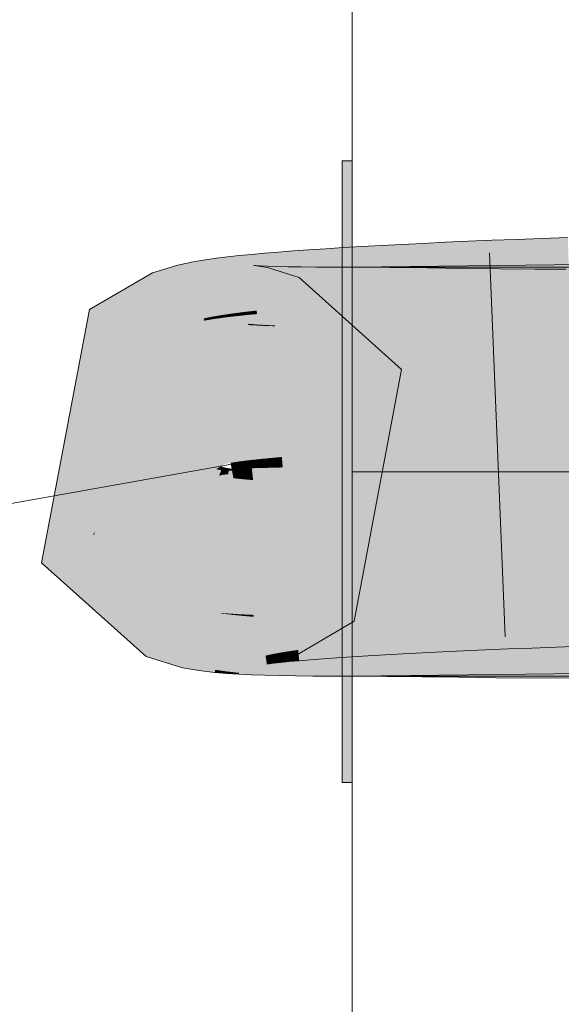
# Model space of a CAD drawing. Extents: x -620 to 300, y 62 to 1162.
# Tile 196 of 256: x 172.737 to 173.068, y 824.901 to 825.503. Entities that reach past the tile are written whole.
import ezdxf
from ezdxf.lldxf.tags import DXFTag

# ---------------------------------------------------------------- set-up
doc = ezdxf.new("R2010")
doc.units = 0
doc.layers.get('0').update_dxf_attribs({"lineweight": 13})
doc.layers.add('E_Detail_Linie_Text_Bem', color=7, linetype='Continuous', lineweight=13)
doc.layers.add('E_Leerrohr 25-A06G94UQ8I', color=7, linetype='Continuous', lineweight=9, true_color=0xff8000)
doc.layers.add('E_Leerrohr 25-Shading', color=7, linetype='Continuous', lineweight=9, true_color=0xff8000)
tags = doc.linetypes.add('STRICHPUNKT2-A06G94UR8I', pattern=[12.7, 6.35, -3.175, 0, -3.175]).pattern_tags.tags
tags[10:11] = [DXFTag(74, 4), DXFTag(75, 0), DXFTag(340, '0'), DXFTag(46, 0.0), DXFTag(50, 0.0), DXFTag(44, 0.0), DXFTag(45, 0.0)]
tags[8:9] = [DXFTag(74, 4), DXFTag(75, 0), DXFTag(340, '0'), DXFTag(46, 0.0), DXFTag(50, 0.0), DXFTag(44, 0.0), DXFTag(45, 0.0)]
tags[6:7] = [DXFTag(74, 4), DXFTag(75, 0), DXFTag(340, '0'), DXFTag(46, 0.0), DXFTag(50, 0.0), DXFTag(44, 0.0), DXFTag(45, 0.0)]
tags[4:5] = [DXFTag(74, 4), DXFTag(75, 0), DXFTag(340, '0'), DXFTag(46, 0.0), DXFTag(50, 0.0), DXFTag(44, 0.0), DXFTag(45, 0.0)]

# ---------------------------------------------------------------- blocks, each defined once
blk = doc.blocks.new('Shading-A06G94F18I', base_point=(173.29604, 825.21118))
at = {"layer": 'E_Leerrohr 25-Shading', "color": 31, "true_color": 0xecb67f}
for points in [[(172.94023, 825.32654), (172.94023, 825.41699), (172.93423, 825.32666), (172.93423, 825.41699)], [(172.94023, 825.32654), (172.94023, 825.41699), (172.93423, 825.32666), (172.93423, 825.41699)], [(172.94023, 825.32654), (172.94023, 825.41699), (172.93423, 825.32666), (172.93423, 825.41699)], [(172.94023, 825.32654), (172.94023, 825.41699), (172.93423, 825.32666), (172.93423, 825.41699)], [(172.94023, 825.35199), (172.94023, 825.22699), (173.09023, 825.35199), (173.21523, 825.22699)], [(172.94023, 825.35199), (172.94023, 825.22699), (173.09023, 825.35199), (173.21523, 825.22699)], [(172.94023, 825.35199), (172.94023, 825.22699), (173.09023, 825.35199), (173.21523, 825.22699)], [(172.94023, 825.35199), (172.94023, 825.22699), (173.09023, 825.35199), (173.21523, 825.22699)], [(172.93423, 825.22699), (172.94023, 825.22699), (172.93423, 825.32666), (172.94023, 825.32654)], [(172.93423, 825.22699), (172.94023, 825.22699), (172.93423, 825.32666), (172.94023, 825.32654)], [(172.93423, 825.22699), (172.94023, 825.22699), (172.93423, 825.32666), (172.94023, 825.32654)], [(172.93423, 825.22699), (172.94023, 825.22699), (172.93423, 825.32666), (172.94023, 825.32654)], [(172.94023, 825.19452), (172.94023, 825.22699), (172.93423, 825.19452), (172.93423, 825.22699)], [(172.94023, 825.19452), (172.94023, 825.22699), (172.93423, 825.19452), (172.93423, 825.22699)], [(172.94023, 825.19452), (172.94023, 825.22699), (172.93423, 825.19452), (172.93423, 825.22699)], [(172.94023, 825.19452), (172.94023, 825.22699), (172.93423, 825.19452), (172.93423, 825.22699)], [(172.94023, 825.22699), (172.94023, 825.10199), (173.21523, 825.22699), (173.09023, 825.10199)], [(172.94023, 825.22699), (172.94023, 825.10199), (173.21523, 825.22699), (173.09023, 825.10199)], [(172.94023, 825.22699), (172.94023, 825.10199), (173.21523, 825.22699), (173.09023, 825.10199)], [(172.94023, 825.22699), (172.94023, 825.10199), (173.21523, 825.22699), (173.09023, 825.10199)], [(172.93423, 825.03699), (172.94023, 825.03699), (172.93423, 825.19452), (172.94023, 825.19452)], [(172.93423, 825.03699), (172.94023, 825.03699), (172.93423, 825.19452), (172.94023, 825.19452)], [(172.93423, 825.03699), (172.94023, 825.03699), (172.93423, 825.19452), (172.94023, 825.19452)], [(172.93423, 825.03699), (172.94023, 825.03699), (172.93423, 825.19452), (172.94023, 825.19452)]]:
    blk.add_solid(points, dxfattribs=at)
at = {"layer": 'E_Leerrohr 25-Shading', "color": 43, "true_color": 0xd7ab7f}
for points in [[(172.97061, 825.36597), (172.95815, 825.3653), (172.97232, 825.3324), (172.95996, 825.33167)], [(172.98521, 825.33313), (172.98361, 825.36658), (172.97232, 825.3324), (172.97061, 825.36597)], [(172.99864, 825.3338), (172.99713, 825.36725), (172.98521, 825.33313), (172.98361, 825.36658)], [(173.0126, 825.33453), (173.01117, 825.36786), (172.99864, 825.3338), (172.99713, 825.36725)], [(173.02707, 825.33521), (173.02571, 825.36847), (173.0126, 825.33453), (173.01117, 825.36786)], [(173.04202, 825.33582), (173.04076, 825.36902), (173.02707, 825.33521), (173.02571, 825.36847)], [(173.05745, 825.33649), (173.05626, 825.36963), (173.04202, 825.33582), (173.04076, 825.36902)], [(173.07224, 825.37018), (173.05626, 825.36963), (173.07335, 825.3371), (173.05746, 825.33618)], [(172.87871, 825.35986), (172.87123, 825.35913), (172.8819, 825.3255), (172.87474, 825.32471)], [(172.88669, 825.36053), (172.87871, 825.35986), (172.8896, 825.32629), (172.8819, 825.3255)], [(172.8952, 825.36127), (172.88669, 825.36053), (172.89789, 825.32709), (172.8896, 825.32629)], [(172.90427, 825.36194), (172.8952, 825.36127), (172.90677, 825.32788), (172.89789, 825.32709)], [(172.91391, 825.36261), (172.90427, 825.36194), (172.91623, 825.32861), (172.90677, 825.32788)], [(172.92412, 825.36328), (172.91391, 825.36261), (172.9263, 825.32941), (172.91623, 825.32861)], [(172.93489, 825.36395), (172.92412, 825.36328), (172.93694, 825.33014), (172.9263, 825.32941)], [(172.94624, 825.36462), (172.93489, 825.36395), (172.94817, 825.33093), (172.93694, 825.33014)], [(172.95815, 825.3653), (172.94624, 825.36462), (172.95996, 825.33167), (172.94817, 825.33093)], [(172.83093, 825.31427), (172.83374, 825.35333), (172.82484, 825.34961), (172.82935, 825.35199)], [(172.84215, 825.31885), (172.83374, 825.35333), (172.83096, 825.31476)], [(172.84311, 825.35535), (172.83374, 825.35333), (172.84953, 825.32068), (172.84215, 825.31885)], [(172.85051, 825.35657), (172.84311, 825.35535), (172.85577, 825.32196), (172.84953, 825.32068)], [(172.85733, 825.35754), (172.85051, 825.35657), (172.86183, 825.32294), (172.85577, 825.32196)], [(172.86415, 825.35834), (172.85733, 825.35754), (172.86809, 825.32385), (172.86183, 825.32294)], [(172.87123, 825.35913), (172.86415, 825.35834), (172.87474, 825.32471), (172.86809, 825.32385)], [(172.94023, 825.31537), (173.12381, 825.31763), (173.09023, 825.35382), (173.12346, 825.34045)], [(172.94023, 825.31537), (173.09023, 825.35382), (172.94023, 825.35199)], [(172.81827, 825.34863), (172.77956, 825.32605), (172.81905, 825.3465), (172.78972, 825.31409)], [(172.82935, 825.35199), (172.81827, 825.34863), (172.81905, 825.3465)], [(172.82484, 825.34961), (172.81905, 825.3465), (172.82951, 825.31812)], [(172.83093, 825.31427), (172.82484, 825.34961), (172.82951, 825.31812)], [(172.88014, 825.35315), (172.87666, 825.31671), (172.88187, 825.35291), (172.87692, 825.31665)], [(172.87865, 825.31726), (172.88115, 825.35309), (172.87672, 825.31744), (172.88014, 825.35315)], [(172.88187, 825.35291), (172.87692, 825.31665), (172.88853, 825.35175), (172.88094, 825.31592)], [(172.88217, 825.31696), (172.88403, 825.35291), (172.87865, 825.31726), (172.88115, 825.35309)], [(172.88853, 825.35175), (172.88094, 825.31592), (172.90784, 825.34583), (172.89413, 825.31189)], [(172.88704, 825.31671), (172.88844, 825.35266), (172.88217, 825.31696), (172.88403, 825.35291)], [(172.89313, 825.31641), (172.89417, 825.35248), (172.88704, 825.31671), (172.88844, 825.35266)], [(172.90034, 825.31573), (172.90111, 825.35229), (172.89311, 825.31592), (172.89417, 825.35248)], [(172.90869, 825.31555), (172.90921, 825.35217), (172.90034, 825.31573), (172.90111, 825.35229)], [(172.91812, 825.31549), (172.91844, 825.35205), (172.90869, 825.31555), (172.90921, 825.35217)], [(172.92863, 825.31543), (172.92879, 825.35199), (172.91812, 825.31549), (172.91844, 825.35205)], [(172.94023, 825.31537), (172.94023, 825.35199), (172.92863, 825.31543), (172.92879, 825.35199)], [(172.94023, 825.35199), (172.94023, 825.31537), (172.96353, 825.35187), (172.96324, 825.31525)], [(172.96353, 825.35187), (172.96324, 825.31525), (172.98639, 825.35162), (172.98592, 825.315)], [(172.98639, 825.35162), (172.98592, 825.315), (173.00873, 825.35132), (173.00824, 825.3147)], [(173.00873, 825.35132), (173.00824, 825.3147), (173.03059, 825.35101), (173.03024, 825.31445)], [(173.03059, 825.35101), (173.03024, 825.31445), (173.05202, 825.35089), (173.05193, 825.31427)], [(173.05202, 825.35089), (173.05193, 825.31427), (173.0713, 825.35089), (173.07214, 825.31433)], [(172.82729, 825.31213), (172.8188, 825.34619), (172.80089, 825.30096), (172.78972, 825.31409)], [(172.81905, 825.3465), (172.8188, 825.34619), (172.83093, 825.31427), (172.82729, 825.31213)], [(173.04204, 825.33521), (173.04202, 825.33582), (173.0271, 825.33417), (173.02707, 825.33521)], [(173.05746, 825.33618), (173.05745, 825.33649), (173.04204, 825.33521), (173.04202, 825.33582)], [(173.04204, 825.33521), (173.04214, 825.33246), (173.05746, 825.33618), (173.05757, 825.33301)], [(173.05746, 825.33618), (173.05757, 825.33301), (173.07335, 825.3371), (173.07347, 825.33356)], [(172.91623, 825.32861), (172.91641, 825.32611), (172.9263, 825.32941), (172.92647, 825.32678)], [(172.9263, 825.32941), (172.92647, 825.32678), (172.93694, 825.33014), (172.9371, 825.32745)], [(172.93694, 825.33014), (172.9371, 825.32745), (172.94817, 825.33093), (172.94833, 825.32806)], [(172.94817, 825.33093), (172.94833, 825.32806), (172.95996, 825.33167), (172.96011, 825.32874)], [(172.95996, 825.33167), (172.96011, 825.32874), (172.97232, 825.3324), (172.97247, 825.32941)], [(172.98532, 825.33105), (172.98521, 825.33313), (172.97244, 825.32996), (172.97232, 825.3324)], [(172.97244, 825.32996), (172.97247, 825.32941), (172.98532, 825.33105), (172.98537, 825.33002)], [(172.99873, 825.33209), (172.99864, 825.3338), (172.98532, 825.33105), (172.98521, 825.33313)], [(172.98532, 825.33105), (172.98537, 825.33002), (172.99873, 825.33209), (172.99879, 825.33063)], [(173.01266, 825.33313), (173.0126, 825.33453), (172.99873, 825.33209), (172.99864, 825.3338)], [(172.99873, 825.33209), (172.99879, 825.33063), (173.01266, 825.33313), (173.01274, 825.33124)], [(173.0271, 825.33417), (173.02707, 825.33521), (173.01266, 825.33313), (173.0126, 825.33453)], [(173.01266, 825.33313), (173.01274, 825.33124), (173.0271, 825.33417), (173.02719, 825.33185)], [(173.0271, 825.33417), (173.02719, 825.33185), (173.04204, 825.33521), (173.04214, 825.33246)], [(172.86809, 825.32385), (172.86183, 825.32294), (172.86816, 825.32312), (172.86192, 825.32214)], [(172.87474, 825.32471), (172.86809, 825.32385), (172.87482, 825.32397), (172.86816, 825.32312)], [(172.86816, 825.32312), (172.8683, 825.32196), (172.87482, 825.32397), (172.87495, 825.32269)], [(172.8819, 825.3255), (172.87474, 825.32471), (172.88196, 825.32489), (172.87482, 825.32397)], [(172.87482, 825.32397), (172.87495, 825.32269), (172.88196, 825.32489), (172.8821, 825.32336)], [(172.8896, 825.32629), (172.8819, 825.3255), (172.88966, 825.32574), (172.88196, 825.32489)], [(172.88196, 825.32489), (172.8821, 825.32336), (172.88966, 825.32574), (172.8898, 825.3241)], [(172.89789, 825.32709), (172.8896, 825.32629), (172.89793, 825.3266), (172.88966, 825.32574)], [(172.88966, 825.32574), (172.8898, 825.3241), (172.89793, 825.3266), (172.89807, 825.32477)], [(172.89789, 825.32709), (172.89807, 825.32477), (172.90677, 825.32788), (172.90695, 825.32544)], [(172.90677, 825.32788), (172.90695, 825.32544), (172.91623, 825.32861), (172.91641, 825.32611)], [(172.84241, 825.31775), (172.84215, 825.31885), (172.83093, 825.31427), (172.83096, 825.31476)], [(172.84215, 825.31885), (172.84241, 825.31775), (172.84953, 825.32068), (172.84979, 825.31934)], [(172.85577, 825.32196), (172.84953, 825.32068), (172.85591, 825.32111), (172.8497, 825.31982)], [(172.8497, 825.31982), (172.84979, 825.31934), (172.85591, 825.32111), (172.85602, 825.32037)], [(172.86183, 825.32294), (172.85577, 825.32196), (172.86192, 825.32214), (172.85591, 825.32111)], [(172.85591, 825.32111), (172.85602, 825.32037), (172.86192, 825.32214), (172.86205, 825.32123)], [(172.86192, 825.32214), (172.86205, 825.32123), (172.86816, 825.32312), (172.8683, 825.32196)], [(172.87666, 825.31671), (172.8786, 825.31653), (172.87672, 825.31744), (172.87865, 825.31726)], [(172.8786, 825.31653), (172.88214, 825.31635), (172.87865, 825.31726), (172.88217, 825.31696)], [(172.82729, 825.31213), (172.80089, 825.30096), (172.81839, 825.30695)], [(172.88214, 825.31635), (172.88702, 825.3161), (172.88217, 825.31696), (172.88704, 825.31671)], [(172.88702, 825.3161), (172.89311, 825.31592), (172.88704, 825.31671), (172.89313, 825.31641)], [(172.80089, 825.30096), (172.80327, 825.29816), (172.81839, 825.30695)], [(172.94153, 825.13562), (172.91782, 825.16351), (172.90482, 825.11407), (172.89214, 825.14844)], [(173.03447, 825.15234), (173.03435, 825.15521), (173.02043, 825.1521), (173.02032, 825.15466)], [(173.04901, 825.15259), (173.04889, 825.15582), (173.03447, 825.15234), (173.03435, 825.15521)], [(173.06393, 825.15576), (173.06392, 825.15637), (173.0489, 825.15527), (173.04889, 825.15582)], [(173.04901, 825.15259), (173.06404, 825.15277), (173.0489, 825.15527), (173.06393, 825.15576)], [(173.07945, 825.15619), (173.07942, 825.15692), (173.06393, 825.15576), (173.06392, 825.15637)], [(173.06404, 825.15277), (173.07956, 825.15295), (173.06393, 825.15576), (173.07945, 825.15619)], [(172.91988, 825.14911), (172.91197, 825.1485), (172.922, 825.12006), (172.91429, 825.11908)], [(172.92854, 825.14911), (172.9285, 825.14972), (172.91991, 825.14862), (172.91988, 825.14911)], [(172.93047, 825.12109), (172.92854, 825.14911), (172.922, 825.12006), (172.91991, 825.14862)], [(172.93787, 825.14954), (172.93781, 825.15033), (172.92854, 825.14911), (172.9285, 825.14972)], [(172.93962, 825.12213), (172.93787, 825.14954), (172.93047, 825.12109), (172.92854, 825.14911)], [(172.94785, 825.14996), (172.94778, 825.151), (172.93787, 825.14954), (172.93781, 825.15033)], [(172.94946, 825.12317), (172.94785, 825.14996), (172.93962, 825.12213), (172.93787, 825.14954)], [(172.95847, 825.15039), (172.95839, 825.15161), (172.94785, 825.14996), (172.94778, 825.151)], [(172.95995, 825.12427), (172.95847, 825.15039), (172.94946, 825.12317), (172.94785, 825.14996)], [(172.9697, 825.15082), (172.96962, 825.15222), (172.95847, 825.15039), (172.95839, 825.15161)], [(172.97107, 825.12531), (172.9697, 825.15082), (172.95995, 825.12427), (172.95847, 825.15039)], [(172.98154, 825.15118), (172.98145, 825.15283), (172.9697, 825.15082), (172.96962, 825.15222)], [(172.98279, 825.12634), (172.98154, 825.15118), (172.97107, 825.12531), (172.9697, 825.15082)], [(172.99394, 825.15149), (172.99385, 825.15344), (172.98154, 825.15118), (172.98145, 825.15283)], [(172.9951, 825.12738), (172.99394, 825.15149), (172.98279, 825.12634), (172.98154, 825.15118)], [(173.00691, 825.15179), (173.00681, 825.15405), (172.99394, 825.15149), (172.99385, 825.15344)], [(173.00798, 825.12842), (173.00691, 825.15179), (172.9951, 825.12738), (172.99394, 825.15149)], [(173.02043, 825.1521), (173.02032, 825.15466), (173.00691, 825.15179), (173.00681, 825.15405)], [(173.02139, 825.12946), (173.02043, 825.1521), (173.00798, 825.12842), (173.00691, 825.15179)], [(173.03535, 825.13043), (173.03447, 825.15234), (173.02139, 825.12946), (173.02043, 825.1521)], [(173.04982, 825.13141), (173.04901, 825.15259), (173.03535, 825.13043), (173.03447, 825.15234)], [(173.06479, 825.13232), (173.06404, 825.15277), (173.04982, 825.13141), (173.04901, 825.15259)], [(173.08022, 825.13324), (173.07956, 825.15295), (173.06479, 825.13232), (173.06404, 825.15277)], [(172.81728, 825.12146), (172.83737, 825.11078), (172.82755, 825.14691), (172.84422, 825.14301)], [(172.84422, 825.14301), (172.84422, 825.14301), (172.82755, 825.14691), (172.82796, 825.14795)], [(172.84839, 825.10748), (172.85303, 825.14148), (172.83737, 825.11078), (172.84422, 825.14301)], [(172.89293, 825.11041), (172.88426, 825.146), (172.88876, 825.1095), (172.88208, 825.14551)], [(172.88483, 825.14594), (172.8826, 825.14563), (172.88885, 825.11493), (172.88731, 825.11456)], [(172.90482, 825.11407), (172.89214, 825.14844), (172.89293, 825.11041), (172.88426, 825.146)], [(172.88835, 825.14636), (172.88483, 825.14594), (172.89186, 825.11554), (172.88885, 825.11493)], [(172.89293, 825.14685), (172.88835, 825.14636), (172.89606, 825.11633), (172.89186, 825.11554)], [(172.89844, 825.1474), (172.89293, 825.14685), (172.90125, 825.11719), (172.89606, 825.11633)], [(172.9048, 825.14795), (172.89844, 825.1474), (172.90735, 825.1181), (172.90125, 825.11719)], [(172.91197, 825.1485), (172.9048, 825.14795), (172.91429, 825.11908), (172.90735, 825.1181)], [(172.84839, 825.10748), (172.85335, 825.10651), (172.85294, 825.14087)], [(172.85335, 825.10651), (172.85303, 825.14148), (172.85294, 825.14087)], [(172.85335, 825.10651), (172.85652, 825.1059), (172.85303, 825.14148), (172.85985, 825.14069)], [(172.85652, 825.1059), (172.86383, 825.10486), (172.85983, 825.14044), (172.86626, 825.13959)], [(172.86626, 825.13959), (172.86629, 825.1402), (172.85983, 825.14044), (172.85985, 825.14069)], [(172.86383, 825.10486), (172.87109, 825.10406), (172.86626, 825.13959), (172.87291, 825.13892)], [(172.87291, 825.13892), (172.87296, 825.13977), (172.86626, 825.13959), (172.86629, 825.1402)], [(172.87105, 825.10321), (172.87871, 825.10291), (172.87291, 825.13892), (172.8801, 825.13831)], [(172.8801, 825.13831), (172.88014, 825.13947), (172.87291, 825.13892), (172.87296, 825.13977)], [(172.87871, 825.10291), (172.88695, 825.1026), (172.8801, 825.13831), (172.88797, 825.1377)], [(172.88797, 825.1377), (172.88802, 825.13922), (172.8801, 825.13831), (172.88014, 825.13947)], [(172.88695, 825.1026), (172.8959, 825.10236), (172.88797, 825.1377), (172.89662, 825.13721)], [(172.89662, 825.13721), (172.89667, 825.13898), (172.88797, 825.1377), (172.88802, 825.13922)], [(172.90564, 825.10223), (172.90617, 825.13879), (172.8959, 825.10236), (172.89667, 825.13898)], [(172.91626, 825.10211), (172.91658, 825.13867), (172.90564, 825.10223), (172.90617, 825.13879)], [(172.92776, 825.10199), (172.92792, 825.13861), (172.91626, 825.10211), (172.91658, 825.13867)], [(172.94023, 825.10199), (172.94023, 825.13861), (172.92776, 825.10199), (172.92792, 825.13861)], [(173.12654, 825.14087), (172.94023, 825.10199), (173.12686, 825.11945), (173.09341, 825.10516)], [(172.94023, 825.10199), (173.12654, 825.14087), (172.94023, 825.13861)], [(172.94023, 825.13861), (172.94023, 825.10199), (172.96182, 825.13849), (172.96153, 825.10187)], [(172.96182, 825.13849), (172.96153, 825.10187), (172.98369, 825.13824), (172.98323, 825.10162)], [(172.98369, 825.13824), (172.98323, 825.10162), (173.00591, 825.13794), (173.00543, 825.10132)], [(173.00591, 825.13794), (173.00543, 825.10132), (173.02852, 825.13763), (173.02817, 825.10107)], [(173.02852, 825.13763), (173.02817, 825.10107), (173.05154, 825.13751), (173.05145, 825.10089)], [(173.05154, 825.13751), (173.05145, 825.10089), (173.07619, 825.13757), (173.07703, 825.10095)], [(173.03535, 825.13043), (173.03583, 825.11865), (173.04982, 825.13141), (173.05028, 825.1192)], [(173.04982, 825.13141), (173.05028, 825.1192), (173.06479, 825.13232), (173.06523, 825.11975)], [(173.06479, 825.13232), (173.06523, 825.11975), (173.08022, 825.13324), (173.08066, 825.1203)], [(172.95995, 825.12427), (172.96048, 825.11505), (172.97107, 825.12531), (172.97159, 825.11566)], [(172.97107, 825.12531), (172.97159, 825.11566), (172.98279, 825.12634), (172.98331, 825.11627)], [(172.98279, 825.12634), (172.98331, 825.11627), (172.9951, 825.12738), (172.99561, 825.11688)], [(172.9951, 825.12738), (172.99561, 825.11688), (173.00798, 825.12842), (173.00847, 825.11749)], [(173.00798, 825.12842), (173.00847, 825.11749), (173.02139, 825.12946), (173.02188, 825.1181)], [(173.02139, 825.12946), (173.02188, 825.1181), (173.03535, 825.13043), (173.03583, 825.11865)], [(172.81425, 825.11401), (172.83662, 825.10718), (172.81728, 825.12146), (172.83737, 825.11078)], [(172.90735, 825.1181), (172.90791, 825.11145), (172.91429, 825.11908), (172.91484, 825.112)], [(172.91429, 825.11908), (172.91484, 825.112), (172.922, 825.12006), (172.92255, 825.11261)], [(172.922, 825.12006), (172.92255, 825.11261), (172.93047, 825.12109), (172.931, 825.11322)], [(172.93047, 825.12109), (172.931, 825.11322), (172.93962, 825.12213), (172.94016, 825.11383)], [(172.93962, 825.12213), (172.94016, 825.11383), (172.94946, 825.12317), (172.95, 825.11444)], [(172.94946, 825.12317), (172.95, 825.11444), (172.95995, 825.12427), (172.96048, 825.11505)], [(172.88731, 825.11456), (172.88811, 825.10944), (172.88885, 825.11493), (172.88954, 825.10962)], [(172.88885, 825.11493), (172.88954, 825.10962), (172.89186, 825.11554), (172.8925, 825.10999)], [(172.89186, 825.11554), (172.8925, 825.10999), (172.89606, 825.11633), (172.89665, 825.11041)], [(172.89606, 825.11633), (172.89665, 825.11041), (172.90125, 825.11719), (172.90182, 825.1109)], [(172.90125, 825.11719), (172.90182, 825.1109), (172.90735, 825.1181), (172.90791, 825.11145)], [(172.83662, 825.10718), (172.84808, 825.10522), (172.83737, 825.11078), (172.84839, 825.10748)], [(172.84808, 825.10522), (172.85637, 825.10425), (172.84839, 825.10748), (172.85652, 825.1059)], [(172.85637, 825.10425), (172.86374, 825.10364), (172.85652, 825.1059), (172.86383, 825.10486)], [(172.86374, 825.10364), (172.87105, 825.10321), (172.86383, 825.10486), (172.87109, 825.10406)], [(172.94023, 825.10199), (173.09023, 825.10382), (173.09341, 825.10516)]]:
    blk.add_solid(points, dxfattribs=at)
at = {"layer": 'E_Leerrohr 25-Shading', "color": 43, "true_color": 0xd6ab7f}
for points in [[(172.90784, 825.34583), (172.89413, 825.31189), (172.9705, 825.28949), (172.93825, 825.27216)], [(172.75024, 825.1712), (172.81425, 825.11401), (172.78168, 825.18811), (172.81728, 825.12146)], [(172.78168, 825.18811), (172.79846, 825.17432), (172.7825, 825.18854)], [(172.78168, 825.18811), (172.81728, 825.12146), (172.79846, 825.17432), (172.82755, 825.14691)], [(172.82755, 825.14691), (172.82796, 825.14795), (172.79846, 825.17432)]]:
    blk.add_solid(points, dxfattribs=at)
at = {"layer": 'E_Leerrohr 25-Shading', "color": 31, "true_color": 0xfabd7f}
for points in [[(172.96011, 825.32874), (172.96487, 825.24048), (172.97247, 825.32941), (172.97696, 825.24109)], [(172.98537, 825.33002), (172.97247, 825.32941), (172.98547, 825.32758), (172.97253, 825.32806)], [(172.98537, 825.33002), (172.98961, 825.24176), (172.99879, 825.33063), (173.00281, 825.24237)], [(172.99879, 825.33063), (173.00281, 825.24237), (173.01274, 825.33124), (173.01653, 825.24298)], [(173.01274, 825.33124), (173.01653, 825.24298), (173.02719, 825.33185), (173.03078, 825.24353)], [(173.02719, 825.33185), (173.03078, 825.24353), (173.04214, 825.33246), (173.04552, 825.24414)], [(173.04214, 825.33246), (173.04552, 825.24414), (173.05757, 825.33301), (173.06075, 825.24469)], [(173.05757, 825.33301), (173.06075, 825.24469), (173.07347, 825.33356), (173.07645, 825.24524)], [(172.87495, 825.32269), (172.88394, 825.23474), (172.8821, 825.32336), (172.89027, 825.23535)], [(172.8821, 825.32336), (172.89027, 825.23535), (172.8898, 825.3241), (172.89731, 825.23602)], [(172.8898, 825.3241), (172.89731, 825.23602), (172.89807, 825.32477), (172.90501, 825.23663)], [(172.89807, 825.32477), (172.90501, 825.23663), (172.90695, 825.32544), (172.91341, 825.23724)], [(172.90695, 825.32544), (172.91341, 825.23724), (172.91641, 825.32611), (172.92245, 825.23792)], [(172.91641, 825.32611), (172.92245, 825.23792), (172.92647, 825.32678), (172.93214, 825.23859)], [(172.92647, 825.32678), (172.93214, 825.23859), (172.9371, 825.32745), (172.94244, 825.2392)], [(172.9371, 825.32745), (172.94244, 825.2392), (172.94833, 825.32806), (172.95335, 825.23987)], [(172.94833, 825.32806), (172.95335, 825.23987), (172.96011, 825.32874), (172.96487, 825.24048)], [(172.97253, 825.32806), (172.97696, 825.24109), (172.98547, 825.32758), (172.98961, 825.24176)], [(172.84058, 825.3172), (172.83093, 825.31427), (172.84641, 825.27234)], [(172.84241, 825.31775), (172.84058, 825.3172), (172.86154, 825.23132), (172.84641, 825.27234)], [(172.84241, 825.31775), (172.86334, 825.23187), (172.84979, 825.31934), (172.86594, 825.23242)], [(172.84241, 825.31775), (172.86154, 825.23132), (172.86334, 825.23187)], [(172.84979, 825.31934), (172.86594, 825.23242), (172.85602, 825.32037), (172.86931, 825.23297)], [(172.85602, 825.32037), (172.86931, 825.23297), (172.86205, 825.32123), (172.87344, 825.23358)], [(172.86205, 825.32123), (172.87344, 825.23358), (172.8683, 825.32196), (172.87833, 825.23413)], [(172.8683, 825.32196), (172.87833, 825.23413), (172.87495, 825.32269), (172.88394, 825.23474)], [(173.12517, 825.22925), (173.12381, 825.31763), (172.94023, 825.22699), (172.94023, 825.31537)], [(172.87244, 825.22833), (172.8786, 825.31653), (172.86826, 825.2287), (172.87666, 825.31671)], [(172.87755, 825.22803), (172.88214, 825.31635), (172.87244, 825.22833), (172.8786, 825.31653)], [(172.88358, 825.22778), (172.88702, 825.3161), (172.87755, 825.22803), (172.88214, 825.31635)], [(172.89056, 825.22754), (172.89311, 825.31592), (172.88358, 825.22778), (172.88702, 825.3161)], [(172.89851, 825.22736), (172.90034, 825.31573), (172.89056, 825.22754), (172.89311, 825.31592)], [(172.90742, 825.22717), (172.90869, 825.31555), (172.89851, 825.22736), (172.90034, 825.31573)], [(172.91734, 825.22711), (172.91812, 825.31549), (172.90742, 825.22717), (172.90869, 825.31555)], [(172.92828, 825.22699), (172.92863, 825.31543), (172.91734, 825.22711), (172.91812, 825.31549)], [(172.94023, 825.22699), (172.94023, 825.31537), (172.92828, 825.22699), (172.92863, 825.31543)], [(172.94023, 825.31537), (172.94023, 825.22699), (172.96324, 825.31525), (172.96252, 825.22687)], [(172.96324, 825.31525), (172.96252, 825.22687), (172.98592, 825.315), (172.9848, 825.22662)], [(172.98592, 825.315), (172.9848, 825.22662), (173.00824, 825.3147), (173.00708, 825.22632)], [(173.00824, 825.3147), (173.00708, 825.22632), (173.03024, 825.31445), (173.02937, 825.22607)], [(173.03024, 825.31445), (173.02937, 825.22607), (173.05193, 825.31427), (173.05173, 825.22589)], [(173.05193, 825.31427), (173.05173, 825.22589), (173.07214, 825.31433), (173.07417, 825.22595)], [(173.07674, 825.23682), (173.07645, 825.24524), (173.06105, 825.23639), (173.06075, 825.24469)], [(172.94284, 825.23254), (172.94244, 825.2392), (172.93256, 825.23212), (172.93214, 825.23859)], [(172.95375, 825.23297), (172.95335, 825.23987), (172.94284, 825.23254), (172.94244, 825.2392)], [(172.96526, 825.2334), (172.96487, 825.24048), (172.95375, 825.23297), (172.95335, 825.23987)], [(172.97733, 825.23383), (172.97696, 825.24109), (172.96526, 825.2334), (172.96487, 825.24048)], [(172.98996, 825.23425), (172.98961, 825.24176), (172.97733, 825.23383), (172.97696, 825.24109)], [(173.00314, 825.23468), (173.00281, 825.24237), (172.98996, 825.23425), (172.98961, 825.24176)], [(173.01686, 825.23511), (173.01653, 825.24298), (173.00314, 825.23468), (173.00281, 825.24237)], [(173.0311, 825.23553), (173.03078, 825.24353), (173.01686, 825.23511), (173.01653, 825.24298)], [(173.04584, 825.23596), (173.04552, 825.24414), (173.0311, 825.23553), (173.03078, 825.24353)], [(173.06105, 825.23639), (173.06075, 825.24469), (173.04584, 825.23596), (173.04552, 825.24414)], [(172.86967, 825.23053), (172.86931, 825.23297), (172.86633, 825.23029), (172.86594, 825.23242)], [(172.87381, 825.23077), (172.87344, 825.23358), (172.86967, 825.23053), (172.86931, 825.23297)], [(172.87868, 825.23102), (172.87833, 825.23413), (172.87381, 825.23077), (172.87344, 825.23358)], [(172.88429, 825.23126), (172.88394, 825.23474), (172.87868, 825.23102), (172.87833, 825.23413)], [(172.89064, 825.23145), (172.89027, 825.23535), (172.88429, 825.23126), (172.88394, 825.23474)], [(172.89767, 825.23169), (172.89731, 825.23602), (172.89064, 825.23145), (172.89027, 825.23535)], [(172.9054, 825.23193), (172.90501, 825.23663), (172.89767, 825.23169), (172.89731, 825.23602)], [(172.91385, 825.23132), (172.91341, 825.23724), (172.90547, 825.2309), (172.90501, 825.23663)], [(172.92288, 825.23175), (172.92245, 825.23792), (172.91385, 825.23132), (172.91341, 825.23724)], [(172.93256, 825.23212), (172.93214, 825.23859), (172.92288, 825.23175), (172.92245, 825.23792)], [(172.95387, 825.23077), (172.95375, 825.23297), (172.94296, 825.23059), (172.94284, 825.23254)], [(172.96538, 825.23096), (172.96526, 825.2334), (172.95387, 825.23077), (172.95375, 825.23297)], [(172.97746, 825.23114), (172.97733, 825.23383), (172.96538, 825.23096), (172.96526, 825.2334)], [(172.99011, 825.23132), (172.98996, 825.23425), (172.97746, 825.23114), (172.97733, 825.23383)], [(173.0033, 825.23151), (173.00314, 825.23468), (172.99011, 825.23132), (172.98996, 825.23425)], [(173.01701, 825.23169), (173.01686, 825.23511), (173.0033, 825.23151), (173.00314, 825.23468)], [(173.03125, 825.23187), (173.0311, 825.23553), (173.01701, 825.23169), (173.01686, 825.23511)], [(173.04597, 825.23199), (173.04584, 825.23596), (173.03125, 825.23187), (173.0311, 825.23553)], [(173.0612, 825.23218), (173.06105, 825.23639), (173.04597, 825.23199), (173.04584, 825.23596)], [(173.07689, 825.23236), (173.07674, 825.23682), (173.0612, 825.23218), (173.06105, 825.23639)], [(172.86023, 825.22791), (172.85892, 825.22461), (172.8622, 825.22772), (172.86166, 825.22516)], [(172.86478, 825.2276), (172.85892, 825.18469), (172.86815, 825.22748), (172.86624, 825.20758)], [(172.85985, 825.14069), (172.86629, 825.1402), (172.86815, 825.22748), (172.87238, 825.22742)], [(172.8622, 825.22772), (172.86258, 825.22949), (172.86023, 825.22791), (172.86105, 825.22992)], [(172.8622, 825.22772), (172.86166, 825.22516), (172.86478, 825.2276), (172.86449, 825.22546)], [(172.86478, 825.2276), (172.86497, 825.22906), (172.8622, 825.22772), (172.86258, 825.22949)], [(172.86815, 825.22748), (172.86826, 825.2287), (172.86478, 825.2276), (172.86497, 825.22906)], [(172.87296, 825.13977), (172.87755, 825.22803), (172.86629, 825.1402), (172.87244, 825.22833)], [(172.86995, 825.22876), (172.86967, 825.23053), (172.86664, 825.22858), (172.86633, 825.23029)], [(172.86995, 825.22876), (172.86664, 825.22858), (172.87088, 825.22266), (172.86768, 825.22302)], [(172.87238, 825.22742), (172.87244, 825.22833), (172.86815, 825.22748), (172.86826, 825.2287)], [(172.87404, 825.22894), (172.87381, 825.23077), (172.86995, 825.22876), (172.86967, 825.23053)], [(172.87404, 825.22894), (172.86995, 825.22876), (172.87491, 825.22229), (172.87088, 825.22266)], [(172.88014, 825.13947), (172.88358, 825.22778), (172.87296, 825.13977), (172.87755, 825.22803)], [(172.87891, 825.22913), (172.87868, 825.23102), (172.87404, 825.22894), (172.87381, 825.23077)], [(172.87891, 825.22913), (172.87404, 825.22894), (172.87973, 825.22186), (172.87491, 825.22229)], [(172.88451, 825.22925), (172.88429, 825.23126), (172.87891, 825.22913), (172.87868, 825.23102)], [(172.88451, 825.22925), (172.87891, 825.22913), (172.8853, 825.22144), (172.87973, 825.22186)], [(172.88802, 825.13922), (172.89056, 825.22754), (172.88014, 825.13947), (172.88358, 825.22778)], [(172.89082, 825.22943), (172.89064, 825.23145), (172.88451, 825.22925), (172.88429, 825.23126)], [(172.89082, 825.22943), (172.88451, 825.22925), (172.8916, 825.22101), (172.8853, 825.22144)], [(172.89667, 825.13898), (172.89851, 825.22736), (172.88802, 825.13922), (172.89056, 825.22754)], [(172.89784, 825.22961), (172.89767, 825.23169), (172.89082, 825.22943), (172.89064, 825.23145)], [(172.89784, 825.22961), (172.89082, 825.22943), (172.89862, 825.22058), (172.8916, 825.22101)], [(172.90617, 825.13879), (172.90742, 825.22717), (172.89667, 825.13898), (172.89851, 825.22736)], [(172.90556, 825.2298), (172.9054, 825.23193), (172.89784, 825.22961), (172.89767, 825.23169)], [(172.90556, 825.2298), (172.89784, 825.22961), (172.90633, 825.22015), (172.89862, 825.22058)], [(172.91394, 825.22998), (172.91385, 825.23132), (172.90556, 825.2298), (172.90547, 825.2309)], [(172.91394, 825.22998), (172.90556, 825.2298), (172.9147, 825.21967), (172.90633, 825.22015)], [(172.91658, 825.13867), (172.91734, 825.22711), (172.90617, 825.13879), (172.90742, 825.22717)], [(172.92299, 825.23022), (172.92288, 825.23175), (172.91394, 825.22998), (172.91385, 825.23132)], [(172.92299, 825.23022), (172.91394, 825.22998), (172.92374, 825.21924), (172.9147, 825.21967)], [(172.92792, 825.13861), (172.92828, 825.22699), (172.91658, 825.13867), (172.91734, 825.22711)], [(172.93266, 825.23041), (172.93256, 825.23212), (172.92299, 825.23022), (172.92288, 825.23175)], [(172.93266, 825.23041), (172.92299, 825.23022), (172.93341, 825.21875), (172.92374, 825.21924)], [(172.94023, 825.13861), (172.94023, 825.22699), (172.92792, 825.13861), (172.92828, 825.22699)], [(172.94296, 825.23059), (172.94284, 825.23254), (172.93266, 825.23041), (172.93256, 825.23212)], [(172.94296, 825.23059), (172.93266, 825.23041), (172.94371, 825.21832), (172.93341, 825.21875)], [(173.1252, 825.22766), (173.12517, 825.22925), (172.94023, 825.22699)], [(172.94023, 825.13861), (173.12654, 825.14087), (172.94023, 825.22699), (173.1252, 825.22766)], [(172.94023, 825.22699), (172.94023, 825.13861), (172.96252, 825.22687), (172.96182, 825.13849)], [(172.95387, 825.23077), (172.94296, 825.23059), (172.95461, 825.2179), (172.94371, 825.21832)], [(172.96538, 825.23096), (172.95387, 825.23077), (172.96611, 825.21741), (172.95461, 825.2179)], [(172.97746, 825.23114), (172.96538, 825.23096), (172.97818, 825.21698), (172.96611, 825.21741)], [(172.99011, 825.23132), (172.97746, 825.23114), (172.99081, 825.21655), (172.97818, 825.21698)], [(173.0033, 825.23151), (172.99011, 825.23132), (173.004, 825.21613), (172.99081, 825.21655)], [(173.01701, 825.23169), (173.0033, 825.23151), (173.0177, 825.2157), (173.004, 825.21613)], [(173.03125, 825.23187), (173.01701, 825.23169), (173.03192, 825.21527), (173.0177, 825.2157)], [(173.04597, 825.23199), (173.03125, 825.23187), (173.04663, 825.21484), (173.03192, 825.21527)], [(173.0612, 825.23218), (173.04597, 825.23199), (173.06183, 825.21448), (173.04663, 825.21484)], [(173.07689, 825.23236), (173.0612, 825.23218), (173.0775, 825.21405), (173.06183, 825.21448)], [(172.85892, 825.22461), (172.82796, 825.14795), (172.86166, 825.22516), (172.84422, 825.14301)], [(172.86449, 825.22546), (172.86166, 825.22516), (172.84451, 825.14294), (172.84422, 825.14301)], [(172.86449, 825.22546), (172.84451, 825.14294), (172.85892, 825.18469)], [(172.86768, 825.22302), (172.88208, 825.14551), (172.87088, 825.22266), (172.8826, 825.14563)], [(172.87088, 825.22266), (172.8826, 825.14563), (172.87491, 825.22229), (172.88483, 825.14594)], [(172.87491, 825.22229), (172.88483, 825.14594), (172.87973, 825.22186), (172.88835, 825.14636)], [(172.87973, 825.22186), (172.88835, 825.14636), (172.8853, 825.22144), (172.89293, 825.14685)], [(172.8853, 825.22144), (172.89293, 825.14685), (172.8916, 825.22101), (172.89844, 825.1474)], [(172.8916, 825.22101), (172.89844, 825.1474), (172.89862, 825.22058), (172.9048, 825.14795)], [(172.96252, 825.22687), (172.96182, 825.13849), (172.9848, 825.22662), (172.98369, 825.13824)], [(173.00708, 825.22632), (172.9848, 825.22662), (173.00594, 825.13971), (172.9837, 825.13934)], [(173.02937, 825.22607), (173.00708, 825.22632), (173.02853, 825.13934), (173.00592, 825.13879)], [(173.05173, 825.22589), (173.02937, 825.22607), (173.05154, 825.13989), (173.02853, 825.13934)], [(173.07417, 825.22595), (173.05173, 825.22589), (173.07613, 825.14044), (173.05154, 825.13989)], [(172.89862, 825.22058), (172.9048, 825.14795), (172.90633, 825.22015), (172.91197, 825.1485)], [(172.90633, 825.22015), (172.91197, 825.1485), (172.9147, 825.21967), (172.91988, 825.14911)], [(172.9147, 825.21967), (172.91988, 825.14911), (172.92374, 825.21924), (172.9285, 825.14972)], [(172.92374, 825.21924), (172.9285, 825.14972), (172.93341, 825.21875), (172.93781, 825.15033)], [(172.93341, 825.21875), (172.93781, 825.15033), (172.94371, 825.21832), (172.94778, 825.151)], [(172.94371, 825.21832), (172.94778, 825.151), (172.95461, 825.2179), (172.95839, 825.15161)], [(172.95461, 825.2179), (172.95839, 825.15161), (172.96611, 825.21741), (172.96962, 825.15222)], [(172.96611, 825.21741), (172.96962, 825.15222), (172.97818, 825.21698), (172.98145, 825.15283)], [(172.97818, 825.21698), (172.98145, 825.15283), (172.99081, 825.21655), (172.99385, 825.15344)], [(172.99081, 825.21655), (172.99385, 825.15344), (173.004, 825.21613), (173.00681, 825.15405)], [(173.004, 825.21613), (173.00681, 825.15405), (173.0177, 825.2157), (173.02032, 825.15466)], [(173.0177, 825.2157), (173.02032, 825.15466), (173.03192, 825.21527), (173.03435, 825.15521)], [(173.03192, 825.21527), (173.03435, 825.15521), (173.04663, 825.21484), (173.04889, 825.15582)], [(173.04663, 825.21484), (173.04889, 825.15582), (173.06183, 825.21448), (173.06392, 825.15637)], [(173.06183, 825.21448), (173.06392, 825.15637), (173.0775, 825.21405), (173.07942, 825.15692)], [(172.85892, 825.18469), (172.85303, 825.14148), (172.86624, 825.20758), (172.85985, 825.14069)], [(172.84451, 825.14294), (172.85303, 825.14148), (172.85892, 825.18469)], [(172.9837, 825.13934), (172.98369, 825.13824), (173.00594, 825.13971), (173.00591, 825.13794)], [(173.00592, 825.13879), (173.00591, 825.13794), (173.02853, 825.13934), (173.02852, 825.13763)], [(173.02853, 825.13934), (173.02852, 825.13763), (173.05154, 825.13989), (173.05154, 825.13751)], [(173.05154, 825.13989), (173.05154, 825.13751), (173.07613, 825.14044), (173.07619, 825.13757)]]:
    blk.add_solid(points, dxfattribs=at)
at = {"layer": 'E_Leerrohr 25-Shading', "color": 43, "true_color": 0xd2a97f}
for points in [[(172.78168, 825.18811), (172.77956, 825.32605), (172.75024, 825.1712)], [(172.78972, 825.31409), (172.77956, 825.32605), (172.79539, 825.27319), (172.79492, 825.27014)], [(172.78168, 825.18811), (172.78491, 825.20428), (172.77956, 825.32605), (172.79492, 825.27014)], [(172.78972, 825.31409), (172.79599, 825.26886), (172.80089, 825.30096)], [(172.79599, 825.26886), (172.79672, 825.26361), (172.80089, 825.30096), (172.80327, 825.29816)], [(172.9705, 825.28949), (172.93825, 825.27216), (172.94153, 825.13562), (172.91782, 825.16351)], [(172.78491, 825.20428), (172.79672, 825.26361), (172.79492, 825.27014)], [(172.79492, 825.27014), (172.79672, 825.26361), (172.79539, 825.27319)], [(172.78285, 825.19037), (172.79672, 825.26361), (172.78276, 825.19019), (172.78491, 825.20428)], [(172.78491, 825.20428), (172.78168, 825.18811), (172.78276, 825.19019)], [(172.78168, 825.18811), (172.7825, 825.18854), (172.78285, 825.19037)]]:
    blk.add_solid(points, dxfattribs=at)
at = {"layer": 'E_Leerrohr 25-Shading', "color": 31, "true_color": 0xf9bc7f}
for points in [[(172.82727, 825.31213), (172.80327, 825.29816), (172.84198, 825.25269)], [(172.83093, 825.31427), (172.82727, 825.31213), (172.86055, 825.23083), (172.84198, 825.25269)], [(172.84641, 825.27234), (172.83093, 825.31427), (172.84729, 825.26819)], [(172.86154, 825.23132), (172.84641, 825.27234), (172.86055, 825.23083), (172.84729, 825.26819)], [(172.85703, 825.22858), (172.80986, 825.20325), (172.86023, 825.22791), (172.85892, 825.22461)], [(172.86023, 825.22791), (172.86105, 825.22992), (172.85703, 825.22858), (172.86038, 825.23035)], [(172.80986, 825.20325), (172.7825, 825.18854), (172.85892, 825.22461), (172.82796, 825.14795)]]:
    blk.add_solid(points, dxfattribs=at)
at = {"layer": 'E_Leerrohr 25-Shading', "color": 31, "true_color": 0xf5ba7f}
for points in [[(172.8428, 825.25122), (172.80327, 825.29816), (172.85645, 825.22888), (172.79672, 825.26361)], [(172.84198, 825.25269), (172.80327, 825.29816), (172.8428, 825.25122)], [(172.85703, 825.22858), (172.79672, 825.26361), (172.80986, 825.20325), (172.78285, 825.19037)], [(172.86055, 825.23083), (172.84198, 825.25269), (172.86038, 825.23035), (172.8428, 825.25122)], [(172.86038, 825.23035), (172.8428, 825.25122), (172.85703, 825.22858), (172.85645, 825.22888)], [(172.78285, 825.19037), (172.7825, 825.18854), (172.80986, 825.20325)]]:
    blk.add_solid(points, dxfattribs=at)
blk = doc.blocks.new('Referenz-A06G94UW8I')
at = {"layer": 'E_Detail_Linie_Text_Bem', "linetype": 'Continuous', "ltscale": 0.13}
blk.add_line((172.94023, 814.4269), (172.94023, 826.2269), dxfattribs=at)
at = {"layer": 'E_Detail_Linie_Text_Bem', "color": 0, "linetype": 'Continuous', "ltscale": 0.13}
blk.add_line((171.09171, 824.91452), (172.88166, 825.23433), dxfattribs=at)
at = {"layer": 'E_Leerrohr 25-A06G94UQ8I', "linetype": 'Continuous', "ltscale": 0.13}
for p, q in [((172.94023, 825.41699), (172.93423, 825.41699)), ((172.93423, 825.30569), (172.93423, 825.41699)), ((172.94023, 825.41699), (172.93423, 825.41699)), ((172.93423, 825.30569), (172.93423, 825.41699)), ((172.94023, 825.41699), (172.93423, 825.41699)), ((172.93423, 825.30569), (172.93423, 825.41699)), ((172.94023, 825.41699), (172.93423, 825.41699)), ((172.93423, 825.30569), (172.93423, 825.41699)), ((172.94023, 825.30569), (172.94023, 825.41699)), ((172.94023, 825.30569), (172.94023, 825.41699)), ((172.94023, 825.30569), (172.94023, 825.41699)), ((172.94023, 825.30569), (172.94023, 825.41699)), ((172.95815, 825.3653), (172.97061, 825.36595)), ((172.97061, 825.36595), (172.98361, 825.36659)), ((172.98361, 825.36659), (172.99713, 825.36722)), ((172.99713, 825.36722), (173.01117, 825.36784)), ((173.01117, 825.36784), (173.02572, 825.36845)), ((173.02572, 825.36845), (173.04075, 825.36904)), ((173.04075, 825.36904), (173.05626, 825.36962)), ((173.05626, 825.36962), (173.07224, 825.37017)), ((172.87122, 825.35912), (172.87871, 825.35984)), ((172.87871, 825.35984), (172.88669, 825.36055)), ((172.88669, 825.36055), (172.8952, 825.36125)), ((172.8952, 825.36125), (172.90427, 825.36194)), ((172.90427, 825.36194), (172.91391, 825.36262)), ((172.91391, 825.36262), (172.92412, 825.3633)), ((172.92412, 825.3633), (172.9349, 825.36397)), ((172.9349, 825.36397), (172.94624, 825.36464)), ((172.94624, 825.36464), (172.95815, 825.3653)), ((173.03398, 825.12608), (173.02442, 825.36089)), ((172.81826, 825.34862), (172.83374, 825.35332)), ((172.83374, 825.35332), (172.8431, 825.35532)), ((172.8431, 825.35532), (172.85051, 825.35656)), ((172.85051, 825.35656), (172.85733, 825.35752)), ((172.85733, 825.35752), (172.86415, 825.35835)), ((172.86415, 825.35835), (172.87122, 825.35912)), ((173.12325, 825.35423), (172.94023, 825.35199)), ((172.77955, 825.32606), (172.81826, 825.34862)), ((172.88114, 825.35306), (172.88014, 825.35314)), ((172.88014, 825.35314), (172.88187, 825.35293)), ((172.88404, 825.35289), (172.88114, 825.35306)), ((172.88187, 825.35293), (172.88853, 825.35175)), ((172.88845, 825.35269), (172.88404, 825.35289)), ((172.89417, 825.35249), (172.88845, 825.35269)), ((172.88853, 825.35175), (172.90784, 825.34582)), ((172.90111, 825.35232), (172.89417, 825.35249)), ((172.90922, 825.35218), (172.90111, 825.35232)), ((172.91845, 825.35208), (172.90922, 825.35218)), ((172.92878, 825.35201), (172.91845, 825.35208)), ((172.94023, 825.35199), (172.92878, 825.35201)), ((173.33423, 825.35199), (172.94023, 825.35199)), ((172.94023, 825.27877), (172.94023, 825.35199)), ((172.94023, 825.35199), (172.94023, 825.10199)), ((173.33423, 825.35199), (172.94023, 825.35199)), ((172.94023, 825.27877), (172.94023, 825.35199)), ((173.33423, 825.35199), (172.94023, 825.35199)), ((172.94023, 825.27877), (172.94023, 825.35199)), ((172.94023, 825.10199), (172.94023, 825.35199)), ((172.94023, 825.35199), (172.96353, 825.35188)), ((173.33423, 825.35199), (172.94023, 825.35199)), ((172.94023, 825.27877), (172.94023, 825.35199)), ((172.94023, 825.35199), (172.94023, 825.10199)), ((172.96353, 825.35188), (172.98638, 825.35162)), ((172.98638, 825.35162), (173.00873, 825.35131)), ((173.00873, 825.35131), (173.03059, 825.35104)), ((173.03059, 825.35104), (173.05201, 825.35089)), ((173.05201, 825.35089), (173.07131, 825.35091)), ((172.90784, 825.34582), (172.9705, 825.2895)), ((172.75025, 825.17123), (172.77955, 825.32606)), ((172.93423, 825.14829), (172.93423, 825.30569)), ((172.93423, 825.14829), (172.93423, 825.30569)), ((172.93423, 825.14829), (172.93423, 825.30569)), ((172.93423, 825.14829), (172.93423, 825.30569)), ((172.94023, 825.14829), (172.94023, 825.30569)), ((172.94023, 825.14829), (172.94023, 825.30569)), ((172.94023, 825.14829), (172.94023, 825.30569)), ((172.94023, 825.14829), (172.94023, 825.30569)), ((172.9705, 825.2895), (172.94153, 825.13563)), ((172.94023, 825.17521), (172.94023, 825.27877)), ((172.94023, 825.17521), (172.94023, 825.27877)), ((172.94023, 825.17521), (172.94023, 825.27877)), ((172.94023, 825.17521), (172.94023, 825.27877)), ((172.94023, 825.10199), (172.94023, 825.17521)), ((172.94023, 825.10199), (172.94023, 825.17521)), ((172.94023, 825.10199), (172.94023, 825.17521)), ((172.94023, 825.10199), (172.94023, 825.17521)), ((172.81425, 825.114), (172.75025, 825.17123)), ((172.93423, 825.03699), (172.93423, 825.14829)), ((172.93423, 825.03699), (172.93423, 825.14829)), ((172.93423, 825.03699), (172.93423, 825.14829)), ((172.93423, 825.03699), (172.93423, 825.14829)), ((172.94023, 825.03699), (172.94023, 825.14829)), ((172.94023, 825.03699), (172.94023, 825.14829)), ((172.94023, 825.03699), (172.94023, 825.14829)), ((172.94023, 825.03699), (172.94023, 825.14829)), ((172.94153, 825.13563), (172.90481, 825.11408)), ((173.02189, 825.11807), (173.03583, 825.11865)), ((173.03583, 825.11865), (173.05028, 825.11922)), ((173.05028, 825.11922), (173.06523, 825.11978)), ((173.06523, 825.11978), (173.08066, 825.12031)), ((172.83662, 825.1072), (172.81425, 825.114)), ((172.90481, 825.11408), (172.89294, 825.11043)), ((172.91484, 825.11202), (172.92255, 825.11261)), ((172.92255, 825.11261), (172.931, 825.11321)), ((172.931, 825.11321), (172.94016, 825.11382)), ((172.94016, 825.11382), (172.94999, 825.11443)), ((172.94999, 825.11443), (172.96048, 825.11504)), ((172.96048, 825.11504), (172.97159, 825.11566)), ((172.97159, 825.11566), (172.9833, 825.11627)), ((172.9833, 825.11627), (172.9956, 825.11688)), ((172.9956, 825.11688), (173.00847, 825.11748)), ((173.00847, 825.11748), (173.02189, 825.11807)), ((172.84808, 825.10522), (172.83662, 825.1072)), ((172.8881, 825.10941), (172.88955, 825.10961)), ((172.88876, 825.10952), (172.8881, 825.10941)), ((172.89294, 825.11043), (172.88876, 825.10952)), ((172.88955, 825.10961), (172.8925, 825.10996)), ((172.8925, 825.10996), (172.89665, 825.11041)), ((172.89665, 825.11041), (172.90183, 825.11092)), ((172.90183, 825.11092), (172.90792, 825.11146)), ((172.90792, 825.11146), (172.91484, 825.11202)), ((172.85637, 825.10427), (172.84808, 825.10522)), ((172.86374, 825.10366), (172.85637, 825.10427)), ((172.87105, 825.10322), (172.86374, 825.10366)), ((172.87871, 825.10288), (172.87105, 825.10322)), ((172.88695, 825.1026), (172.87871, 825.10288)), ((172.8959, 825.10238), (172.88695, 825.1026)), ((172.90565, 825.10221), (172.8959, 825.10238)), ((172.91625, 825.10209), (172.90565, 825.10221)), ((172.92777, 825.10201), (172.91625, 825.10209)), ((172.94023, 825.10199), (172.92777, 825.10201)), ((173.1271, 825.10426), (172.94023, 825.10199)), ((172.94023, 825.10199), (173.33423, 825.10199)), ((172.94023, 825.10199), (173.33423, 825.10199)), ((172.94023, 825.10199), (173.33423, 825.10199)), ((172.94023, 825.10199), (172.96153, 825.10189)), ((172.94023, 825.10199), (173.33423, 825.10199)), ((172.96153, 825.10189), (172.98323, 825.10164)), ((172.98323, 825.10164), (173.00543, 825.10133)), ((173.00543, 825.10133), (173.02816, 825.10105)), ((173.02816, 825.10105), (173.05146, 825.10089)), ((173.05146, 825.10089), (173.07703, 825.10098)), ((172.93423, 825.03699), (172.94023, 825.03699)), ((172.93423, 825.03699), (172.94023, 825.03699)), ((172.93423, 825.03699), (172.94023, 825.03699)), ((172.93423, 825.03699), (172.94023, 825.03699))]:
    blk.add_line(p, q, dxfattribs=at)
at = {"layer": 'E_Leerrohr 25-A06G94UQ8I', "linetype": 'STRICHPUNKT2-A06G94UR8I', "lineweight": 5, "ltscale": 0.13}
blk.add_line((172.94023, 825.22699), (173.33423, 825.22699), dxfattribs=at)
blk.add_line((172.94023, 825.22699), (173.33423, 825.22699), dxfattribs=at)
blk.add_line((172.94023, 825.22699), (173.33423, 825.22699), dxfattribs=at)
blk.add_line((172.94023, 825.22699), (173.33423, 825.22699), dxfattribs=at)

msp = doc.modelspace()

# ---------------------------------------------------------------- block references
at = {"color": 8, "lineweight": 25, "ltscale": 0.25, "true_color": 0x808080}
msp.add_blockref('Referenz-A06G94UW8I', (0, 0), dxfattribs=at)
msp.add_blockref('Shading-A06G94F18I', (173.29604, 825.21118))

doc.saveas('drawing.dxf')
